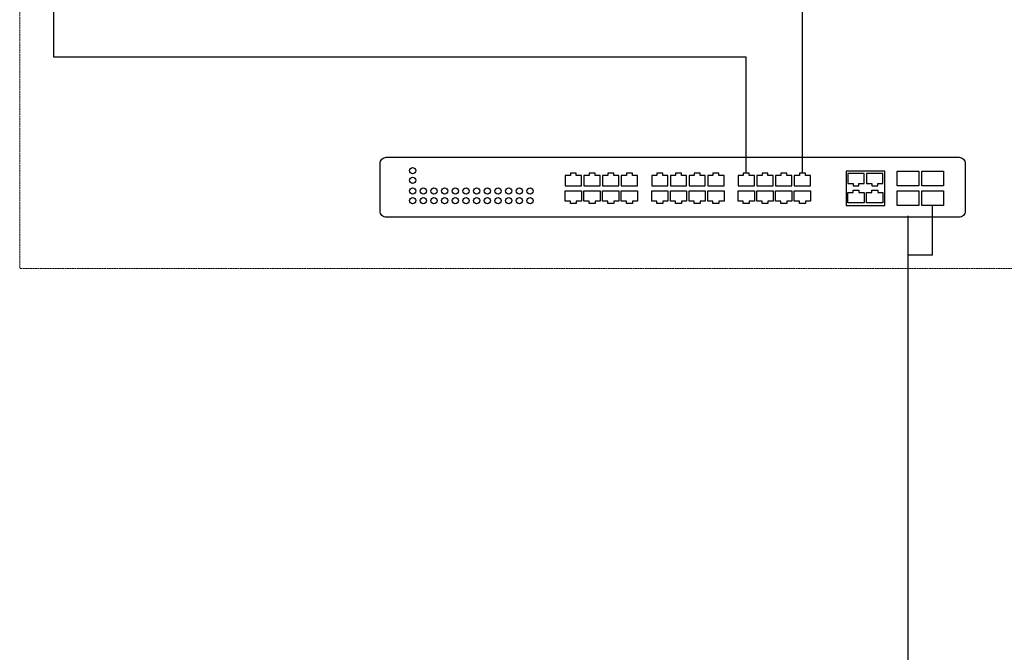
# Model space of a CAD drawing. Header units: centimetres. Extents: x 74448 to 96987, y -37016 to -10817.
# Tile 21 of 174: x 79542 to 80411, y -35531 to -34973. Entities that reach past the tile are written whole.
import ezdxf

# ---------------------------------------------------------------- set-up
doc = ezdxf.new("R2010")
doc.units = ezdxf.units.CM
doc.header["$LTSCALE"] = 0.02
doc.linetypes.add('ACAD_ISO02W100', pattern=[15, 12, -3])
doc.layers.get('0').update_dxf_attribs({"color": 8, "lineweight": 13})
doc.layers.add('CCTV', color=7, linetype='Continuous', lineweight=25)
doc.layers.add('linia', color=7, linetype='Continuous', lineweight=5)
doc.layers.add('okablowanie', color=7, linetype='Continuous')

# ---------------------------------------------------------------- blocks, each defined once
blk = doc.blocks.new('AAT_ZyXEL_24P')
blk.add_lwpolyline([(1, 9.71), (94, 9.71, -0.414214), (95, 8.71), (95, 1, -0.414214), (94, 0), (1, 0, -0.414214), (0, 1), (0, 8.71, -0.414214)], format="xyb", close=True)
for points in [[(31.37, 5.11), (32.69, 5.11), (32.69, 6.76), (31.85, 6.76), (31.85, 7.14), (31.37, 7.14), (30.89, 7.14), (30.89, 6.76), (30.05, 6.76), (30.05, 5.11)], [(34.4, 5.11), (35.73, 5.11), (35.73, 6.76), (34.89, 6.76), (34.89, 7.14), (34.4, 7.14), (33.92, 7.14), (33.92, 6.76), (33.08, 6.76), (33.08, 5.11)], [(37.44, 5.11), (38.76, 5.11), (38.76, 6.76), (37.92, 6.76), (37.92, 7.14), (37.44, 7.14), (36.96, 7.14), (36.96, 6.76), (36.12, 6.76), (36.12, 5.11)], [(40.47, 5.11), (41.8, 5.11), (41.8, 6.76), (40.96, 6.76), (40.96, 7.14), (40.47, 7.14), (39.99, 7.14), (39.99, 6.76), (39.15, 6.76), (39.15, 5.11)], [(45.41, 5.11), (46.73, 5.11), (46.73, 6.76), (45.89, 6.76), (45.89, 7.14), (45.41, 7.14), (44.93, 7.14), (44.93, 6.76), (44.09, 6.76), (44.09, 5.11)], [(48.45, 5.11), (49.77, 5.11), (49.77, 6.76), (48.93, 6.76), (48.93, 7.14), (48.45, 7.14), (47.96, 7.14), (47.96, 6.76), (47.12, 6.76), (47.12, 5.11)], [(51.48, 5.11), (52.8, 5.11), (52.8, 6.76), (51.96, 6.76), (51.96, 7.14), (51.48, 7.14), (51, 7.14), (51, 6.76), (50.16, 6.76), (50.16, 5.11)], [(54.52, 5.11), (55.84, 5.11), (55.84, 6.76), (55, 6.76), (55, 7.14), (54.52, 7.14), (54.03, 7.14), (54.03, 6.76), (53.19, 6.76), (53.19, 5.11)], [(59.45, 5.11), (60.78, 5.11), (60.78, 6.76), (59.94, 6.76), (59.94, 7.14), (59.45, 7.14), (58.97, 7.14), (58.97, 6.76), (58.13, 6.76), (58.13, 5.11)], [(62.49, 5.11), (63.81, 5.11), (63.81, 6.76), (62.97, 6.76), (62.97, 7.14), (62.49, 7.14), (62.01, 7.14), (62.01, 6.76), (61.17, 6.76), (61.17, 5.11)], [(65.52, 5.11), (66.85, 5.11), (66.85, 6.76), (66.01, 6.76), (66.01, 7.14), (65.52, 7.14), (65.04, 7.14), (65.04, 6.76), (64.2, 6.76), (64.2, 5.11)], [(68.56, 5.11), (69.88, 5.11), (69.88, 6.76), (69.04, 6.76), (69.04, 7.14), (68.56, 7.14), (68.08, 7.14), (68.08, 6.76), (67.24, 6.76), (67.24, 5.11)], [(81.96, 7.47), (75.67, 7.47), (75.67, 1.9), (81.96, 1.9)], [(77.27, 7.09), (75.95, 7.09), (75.95, 5.44), (76.79, 5.44), (76.79, 5.06), (77.27, 5.06), (77.75, 5.06), (77.75, 5.44), (78.59, 5.44), (78.59, 7.09)], [(80.3, 7.09), (78.98, 7.09), (78.98, 5.44), (79.82, 5.44), (79.82, 5.06), (80.3, 5.06), (80.79, 5.06), (80.79, 5.44), (81.63, 5.44), (81.63, 7.09)], [(87.48, 5.11), (83.97, 5.11), (83.97, 7.47), (87.48, 7.47)], [(91.45, 5.11), (87.95, 5.11), (87.95, 7.47), (91.45, 7.47)], [(31.37, 4.27), (32.69, 4.27), (32.69, 2.62), (31.85, 2.62), (31.85, 2.24), (31.37, 2.24), (30.89, 2.24), (30.89, 2.62), (30.05, 2.62), (30.05, 4.27)], [(34.4, 4.27), (35.73, 4.27), (35.73, 2.62), (34.89, 2.62), (34.89, 2.24), (34.4, 2.24), (33.92, 2.24), (33.92, 2.62), (33.08, 2.62), (33.08, 4.27)], [(37.44, 4.27), (38.76, 4.27), (38.76, 2.62), (37.92, 2.62), (37.92, 2.24), (37.44, 2.24), (36.96, 2.24), (36.96, 2.62), (36.12, 2.62), (36.12, 4.27)], [(40.47, 4.27), (41.8, 4.27), (41.8, 2.62), (40.96, 2.62), (40.96, 2.24), (40.47, 2.24), (39.99, 2.24), (39.99, 2.62), (39.15, 2.62), (39.15, 4.27)], [(45.41, 4.27), (46.73, 4.27), (46.73, 2.62), (45.89, 2.62), (45.89, 2.24), (45.41, 2.24), (44.93, 2.24), (44.93, 2.62), (44.09, 2.62), (44.09, 4.27)], [(48.45, 4.27), (49.77, 4.27), (49.77, 2.62), (48.93, 2.62), (48.93, 2.24), (48.45, 2.24), (47.96, 2.24), (47.96, 2.62), (47.12, 2.62), (47.12, 4.27)], [(51.48, 4.27), (52.8, 4.27), (52.8, 2.62), (51.96, 2.62), (51.96, 2.24), (51.48, 2.24), (51, 2.24), (51, 2.62), (50.16, 2.62), (50.16, 4.27)], [(54.52, 4.27), (55.84, 4.27), (55.84, 2.62), (55, 2.62), (55, 2.24), (54.52, 2.24), (54.03, 2.24), (54.03, 2.62), (53.19, 2.62), (53.19, 4.27)], [(59.45, 4.27), (60.78, 4.27), (60.78, 2.62), (59.94, 2.62), (59.94, 2.24), (59.45, 2.24), (58.97, 2.24), (58.97, 2.62), (58.13, 2.62), (58.13, 4.27)], [(62.49, 4.27), (63.81, 4.27), (63.81, 2.62), (62.97, 2.62), (62.97, 2.24), (62.49, 2.24), (62.01, 2.24), (62.01, 2.62), (61.17, 2.62), (61.17, 4.27)], [(65.52, 4.27), (66.85, 4.27), (66.85, 2.62), (66.01, 2.62), (66.01, 2.24), (65.52, 2.24), (65.04, 2.24), (65.04, 2.62), (64.2, 2.62), (64.2, 4.27)], [(68.56, 4.27), (69.88, 4.27), (69.88, 2.62), (69.04, 2.62), (69.04, 2.24), (68.56, 2.24), (68.08, 2.24), (68.08, 2.62), (67.24, 2.62), (67.24, 4.27)], [(77.27, 2.33), (75.95, 2.33), (75.95, 3.98), (76.79, 3.98), (76.79, 4.36), (77.27, 4.36), (77.75, 4.36), (77.75, 3.98), (78.59, 3.98), (78.59, 2.33)], [(80.3, 2.33), (78.98, 2.33), (78.98, 3.98), (79.82, 3.98), (79.82, 4.36), (80.3, 4.36), (80.79, 4.36), (80.79, 3.98), (81.63, 3.98), (81.63, 2.33)], [(87.48, 1.9), (83.97, 1.9), (83.97, 4.27), (87.48, 4.27)], [(91.45, 1.9), (87.95, 1.9), (87.95, 4.27), (91.45, 4.27)]]:
    blk.add_lwpolyline(points, close=True)
for centre in [(5.27, 7.55), (5.27, 5.98), (5.27, 4.25), (7, 4.25), (8.74, 4.25), (10.47, 4.25), (12.2, 4.25), (13.94, 4.25), (15.67, 4.25), (17.41, 4.25), (19.14, 4.25), (20.87, 4.25), (22.61, 4.25), (24.34, 4.25), (5.27, 2.68), (7, 2.68), (8.74, 2.68), (10.47, 2.68), (12.2, 2.68), (13.94, 2.68), (15.67, 2.68), (17.41, 2.68), (19.14, 2.68), (20.87, 2.68), (22.61, 2.68), (24.34, 2.68)]:
    blk.add_circle(centre, 0.508)

msp = doc.modelspace()

# ---------------------------------------------------------------- linework, layer by layer
at = {"layer": 'linia', "linetype": 'ACAD_ISO02W100'}
msp.add_lwpolyline([(81018.25, -34376.37), (79542.45, -34376.37), (79542.45, -35192.22), (81018.25, -35192.22)], close=True, dxfattribs=at)
at = {"layer": 'okablowanie'}
for p, q in [((79572.43, -35005.61), (79572.43, -34785.58, 141.01)), ((80233.02, -35005.61), (80233.02, -34785.58, 141.01)), ((80183.55, -35005.61), (79572.43, -35005.61)), ((80183.55, -35108.03), (80183.55, -35005.61)), ((80233.02, -35108.03), (80233.02, -35005.61)), ((80347.92, -35180.34), (80347.92, -35136.46)), ((80326.3, -36178.25), (80326.3, -35145.75)), ((80347.92, -35180.34), (80326.3, -35180.34))]:
    msp.add_line(p, q, dxfattribs=at)

# ---------------------------------------------------------------- block references
at = {"layer": 'CCTV', "xscale": 5.433704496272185, "yscale": 5.433704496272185, "zscale": 5.43370449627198}
msp.add_blockref('AAT_ZyXEL_24P', (79860.5, -35146.81), dxfattribs=at)

doc.saveas('drawing.dxf')
